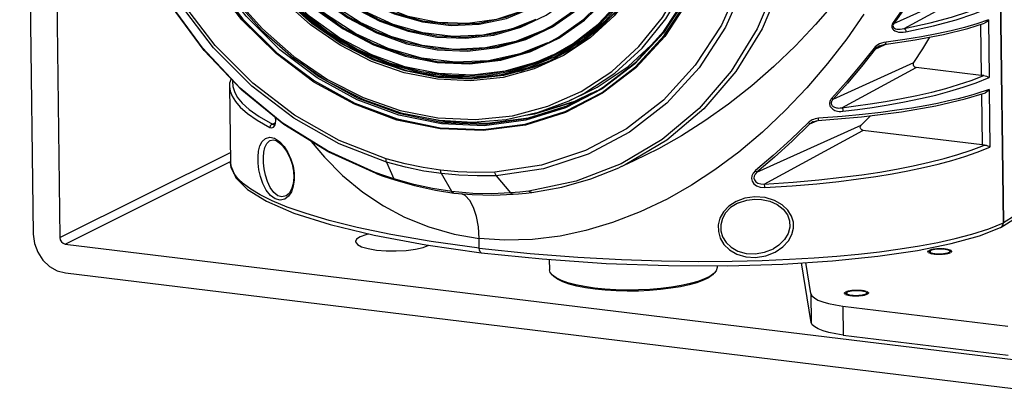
# Model space of a CAD drawing. Header units: millimetres. Extents: x 26456 to 27930, y -18123 to -17119.
# Tile 1 of 96: x 26509 to 26674, y -18102 to -18039. Entities that reach past the tile are written whole.
import ezdxf

# ---------------------------------------------------------------- set-up
doc = ezdxf.new("R2010")
doc.units = ezdxf.units.MM
doc.linetypes.add('HIDDEN', pattern=[0.2, 0.1, -0.1])
for name, color, linetype in [('LJ-Y31201-03SOLIDLINE', 7, 'Continuous'), ('LJ-Y31201-04SOLIDLINE', 7, 'Continuous'), ('LJ-Y31201-10SOLIDLINE', 7, 'Continuous'), ('LJ-Y31201-18SOLIDLINE', 7, 'Continuous'), ('LJ-Y31201-27SOLIDLINE', 7, 'Continuous'), ('LJ-Y31202-13HIDDEN_LINE', 7, 'Continuous'), ('LJ-Y31202-13SOLIDLINE', 7, 'Continuous'), ('Y31201-Y31202-PP-20_2SOLIDLINE', 7, 'Continuous')]:
    doc.layers.add(name, color=color, linetype=linetype)

msp = doc.modelspace()

# ---------------------------------------------------------------- linework, layer by layer
at = {"layer": 'LJ-Y31201-03SOLIDLINE', "color": 7}
for p, q in [((26673.77, -18072.85), (26671.87, -17920.08)), ((26655.5, -18039.6), (26664.79, -18035.34)), ((26657.22, -18040.41), (26665.2, -18036.08)), ((26671.27, -18038.99), (26671.39, -18048.62)), ((26667.85, -18040.41), (26670.63, -18039.53)), ((26669.97, -18039.74), (26670.08, -18048.26)), ((26654.17, -18042.7), (26653.78, -18042.78)), ((26652.34, -18043.86), (26654.05, -18043.08)), ((26653.42, -18042.88), (26653.09, -18043.01)), ((26653.1, -18043.34), (26653.1, -18043.34)), ((26653.78, -18042.78), (26653.42, -18042.88)), ((26612.25, -18046.3), (26606.75, -18050.51)), ((26612.41, -18046.98), (26606.84, -18051.25)), ((26645.34, -18052.25), (26658.81, -18046.12)), ((26646.79, -18053.65), (26659.18, -18046.93)), ((26670.08, -18048.26), (26659.18, -18046.93)), ((26544.54, -18049.97), (26544.54, -18049.99)), ((26544.54, -18049.97), (26544.7, -18062.84)), ((26601.07, -18053.27), (26605.87, -18050.89)), ((26602.04, -18052.67), (26605.91, -18050.77)), ((26605.6, -18051.05), (26606.95, -18050.23)), ((26671.41, -18050.59), (26670.7, -18050.84)), ((26671.41, -18050.59), (26671.53, -18060.22)), ((26595.69, -18054.58), (26602.22, -18052.57)), ((26600.6, -18054.29), (26606.78, -18051.09)), ((26602.22, -18052.57), (26605.05, -18051.17)), ((26605.61, -18051.05), (26605.6, -18051.05)), ((26667.37, -18052.19), (26670.77, -18051.14)), ((26670.12, -18051.34), (26670.22, -18059.86)), ((26595.51, -18054.69), (26602.04, -18052.67)), ((26593.98, -18054.88), (26595.51, -18054.69)), ((26594.87, -18054.69), (26595.69, -18054.58)), ((26641.44, -18056.36), (26642.63, -18055.82)), ((26642.61, -18055.46), (26642.33, -18055.52)), ((26642.92, -18055.42), (26642.61, -18055.46)), ((26642.81, -18055.8), (26642.81, -18055.8)), ((26650, -18056.57), (26651.58, -18054.98)), ((26551.7, -18056.39), (26552.15, -18056.15)), ((26551.99, -18056.44), (26551.99, -18056.44)), ((26579.73, -18057), (26586.91, -18057.29)), ((26587.08, -18056.65), (26579.96, -18056.37)), ((26593.94, -18056.56), (26586.9, -18057.47)), ((26632.61, -18064.41), (26650, -18056.57)), ((26633.81, -18066.39), (26650.32, -18057.43)), ((26641.44, -18056.36), (26641.21, -18056.14)), ((26641.99, -18056), (26641.99, -18056)), ((26670.22, -18059.86), (26650.32, -18057.43)), ((26551.34, -18059.11), (26551.35, -18059.1)), ((26616.81, -18058.95), (26609.92, -18063.04)), ((26544.7, -18062.81), (26544.74, -18063.34)), ((26544.7, -18062.84), (26544.7, -18062.81)), ((26544.82, -18063.63), (26544.7, -18062.84)), ((26570.73, -18062.77), (26571.97, -18065.5)), ((26609.92, -18063.04), (26602.45, -18065.93)), ((26612.08, -18062.54), (26609.56, -18063.69)), ((26570.46, -18065.01), (26568.86, -18064.45)), ((26571.97, -18065.5), (26570.46, -18065.01)), ((26571.28, -18065.42), (26572.16, -18065.7)), ((26575.3, -18066.46), (26571.97, -18065.5)), ((26581.66, -18067.65), (26579.91, -18064.66)), ((26589.09, -18065), (26591.47, -18067.88)), ((26578.93, -18067.43), (26581.97, -18067.9)), ((26602.45, -18065.93), (26594.54, -18067.58)), ((26553.99, -18068.37), (26553.99, -18068.37)), ((26585.16, -18067.95), (26581.66, -18067.65)), ((26581.97, -18067.9), (26581.97, -18067.9)), ((26588.6, -18068.25), (26591.91, -18068.11)), ((26593.03, -18067.75), (26591.47, -18067.88)), ((26591.91, -18068.11), (26591.91, -18068.11)), ((26594.54, -18067.58), (26593.03, -18067.75)), ((26594.06, -18067.91), (26595.01, -18067.8)), ((26632.28, -18068.53), (26630.61, -18068.76)), ((26629.54, -18069.52), (26629.53, -18069.52)), ((26669.77, -18075.02), (26673.31, -18073.65)), ((26671.32, -18073.85), (26673.77, -18072.85)), ((26673.31, -18073.65), (26673.42, -18073.59)), ((26673.73, -18073.15), (26673.77, -18072.85)), ((26586.24, -18077.1), (26586.22, -18075.47)), ((26635.36, -18077.19), (26635.36, -18077.19))]:
    msp.add_line(p, q, dxfattribs=at)
for points in [[(26593.56, -17942.52), (26601.58, -17946.12), (26609.2, -17950.88), (26616.26, -17956.7), (26622.62, -17963.46), (26628.14, -17971.03), (26632.73, -17979.25), (26636.28, -17987.97), (26638.73, -17997), (26640.02, -18006.16), (26640.14, -18015.27), (26639.07, -18024.14), (26636.84, -18032.6), (26633.49, -18040.48), (26629.1, -18047.61), (26623.74, -18053.86), (26617.54, -18059.09)], [(26569.04, -18064.64), (26561.12, -18061.1), (26553.6, -18056.44), (26546.62, -18050.74), (26540.32, -18044.12), (26534.83, -18036.71), (26530.24, -18028.65), (26526.65, -18020.1), (26524.13, -18011.24), (26522.73, -18002.22), (26522.48, -17993.23), (26523.37, -17984.45), (26525.39, -17976.04), (26528.51, -17968.16), (26532.65, -17960.99), (26537.74, -17954.64), (26543.67, -17949.24), (26550.34, -17944.91)], [(26570.73, -18062.77), (26562.82, -18059.68), (26555.27, -18055.41), (26548.24, -18050.03), (26541.88, -18043.66), (26536.33, -18036.44), (26531.72, -18028.53), (26528.14, -18020.1), (26525.67, -18011.34), (26524.37, -18002.43), (26524.26, -17993.57), (26525.35, -17984.96), (26527.6, -17976.77), (26530.98, -17969.19), (26535.41, -17962.38), (26540.79, -17956.5), (26547.01, -17951.66), (26553.93, -17947.98), (26561.4, -17945.53), (26569.26, -17944.37)], [(26570.69, -18062.18), (26562.87, -18059.13), (26555.41, -18054.9), (26548.45, -18049.58), (26542.16, -18043.28), (26536.68, -18036.14), (26532.12, -18028.32), (26528.58, -18019.99), (26526.14, -18011.33), (26524.86, -18002.52), (26524.75, -17993.77), (26525.82, -17985.25), (26528.05, -17977.16), (26531.39, -17969.66), (26535.77, -17962.93), (26541.09, -17957.11), (26547.24, -17952.32), (26554.08, -17948.68), (26561.47, -17946.26), (26569.23, -17945.12)], [(26568.86, -18064.45), (26560.89, -18060.87), (26553.33, -18056.15), (26546.32, -18050.37), (26540, -18043.65), (26534.51, -18036.13), (26529.96, -18027.96), (26526.43, -18019.3), (26524, -18010.34), (26522.71, -18001.24), (26522.6, -17992.19), (26523.66, -17983.37), (26525.88, -17974.97), (26529.2, -17967.15), (26533.57, -17960.07), (26538.88, -17953.86), (26545.05, -17948.67)], [(26621.85, -17963.97), (26627.34, -17971.49), (26631.9, -17979.66), (26635.43, -17988.32), (26637.86, -17997.28), (26639.14, -18006.38), (26639.26, -18015.43), (26638.19, -18024.25), (26635.98, -18032.65), (26632.66, -18040.47), (26628.29, -18047.55), (26622.97, -18053.76), (26616.81, -18058.95)], [(26586.9, -18057.47), (26579.69, -18057.19), (26572.47, -18055.72), (26565.39, -18053.08), (26558.63, -18049.36), (26552.32, -18044.61), (26546.62, -18038.96), (26541.66, -18032.53), (26537.54, -18025.47), (26534.37, -18017.94), (26532.22, -18010.11), (26531.13, -18002.19)], [(26531.32, -18002.18), (26532.41, -18010.1), (26534.56, -18017.9), (26537.72, -18025.4), (26541.82, -18032.43), (26546.76, -18038.84), (26552.44, -18044.47), (26558.72, -18049.19), (26565.47, -18052.91), (26572.52, -18055.53), (26579.73, -18057)], [(26579.96, -18056.37), (26572.83, -18054.91), (26565.85, -18052.32), (26559.17, -18048.64), (26552.95, -18043.96), (26547.33, -18038.39), (26542.43, -18032.05), (26538.37, -18025.09), (26535.24, -18017.66), (26533.11, -18009.94), (26532.03, -18002.1)], [(26633.23, -18006.98), (26633.34, -18015.74), (26632.26, -18024.25), (26630.03, -18032.34), (26626.69, -18039.84), (26622.31, -18046.57), (26616.99, -18052.39), (26610.84, -18057.18), (26604, -18060.82), (26596.61, -18063.24), (26588.85, -18064.39)], [(26633.98, -18006.94), (26634.09, -18015.8), (26633, -18024.41), (26630.75, -18032.6), (26627.37, -18040.18), (26622.94, -18046.99), (26617.55, -18052.88), (26611.34, -18057.71), (26604.42, -18061.39), (26596.95, -18063.84), (26589.09, -18065)], [(26606.78, -18051.09), (26612.34, -18046.83), (26617.14, -18041.61), (26621.07, -18035.56), (26624.05, -18028.8), (26626.02, -18021.5), (26626.91, -18013.82)], [(26626.68, -18013.63), (26625.79, -18021.23), (26623.85, -18028.46), (26620.9, -18035.14), (26617, -18041.13), (26612.25, -18046.3)], [(26627.03, -18013.87), (26626.14, -18021.55), (26624.17, -18028.88), (26621.18, -18035.66), (26617.23, -18041.74), (26612.41, -18046.98)], [(26606.95, -18050.23), (26612.39, -18046.03), (26617.09, -18040.89), (26620.94, -18034.93), (26623.86, -18028.29), (26625.78, -18021.12)], [(26661.18, -18030.8), (26659.33, -18033.67), (26657.38, -18036.57), (26655.35, -18039.45)], [(26661.29, -18030.92), (26659.45, -18033.8), (26657.52, -18036.71), (26655.5, -18039.6)], [(26645.55, -18036.16), (26642.42, -18039.76), (26639.03, -18043.33), (26635.46, -18046.77), (26631.74, -18050.02), (26627.88, -18053.06), (26623.94, -18055.86), (26620.03, -18058.35), (26616.16, -18060.53), (26612.08, -18062.54)], [(26657.22, -18040.41), (26661.56, -18039.46), (26665.12, -18038.51), (26668.01, -18037.57), (26670.34, -18036.68)], [(26657.5, -18040.99), (26662.12, -18039.98), (26665.86, -18038.96), (26668.86, -18037.97), (26671.24, -18037.02)], [(26650.45, -18038.01), (26647.6, -18042.13), (26644.41, -18046.29), (26640.97, -18050.32), (26637.35, -18054.14), (26633.55, -18057.73), (26629.6, -18061.05), (26625.61, -18064.01), (26621.67, -18066.59), (26617.6, -18068.9), (26613.14, -18071.03), (26608.5, -18072.84), (26604.06, -18074.17), (26599.76, -18075.09), (26595.12, -18075.66), (26590.48, -18075.78), (26586.22, -18075.47)], [(26671.27, -18038.99), (26669.31, -18039.65), (26667.28, -18040.23), (26665.06, -18040.79), (26662.63, -18041.32), (26660.08, -18041.8), (26657.32, -18042.26), (26654.17, -18042.7)], [(26655.35, -18039.45), (26655.21, -18039.7), (26655.14, -18039.96), (26655.15, -18040.22), (26655.25, -18040.46), (26655.43, -18040.67), (26655.66, -18040.83), (26655.95, -18040.95), (26656.28, -18041.03), (26656.65, -18041.06), (26657.06, -18041.05), (26657.5, -18040.99)], [(26655.5, -18039.6), (26655.47, -18039.56), (26655.42, -18039.51), (26655.35, -18039.45)], [(26671.27, -18038.99), (26671.08, -18039.23), (26670.86, -18039.42), (26670.63, -18039.53)], [(26653.88, -18043.11), (26659.03, -18042.34), (26663.77, -18041.43), (26667.85, -18040.41)], [(26655.5, -18039.6), (26655.39, -18039.77), (26655.33, -18039.95), (26655.34, -18040.11), (26655.42, -18040.26), (26655.56, -18040.38), (26655.75, -18040.46), (26655.98, -18040.52), (26656.24, -18040.54), (26656.54, -18040.53), (26656.86, -18040.49), (26657.22, -18040.41)], [(26657.22, -18040.41), (26657.36, -18040.52), (26657.46, -18040.74), (26657.5, -18040.99)], [(26654, -18043.09), (26654.05, -18043.07), (26654.14, -18042.93), (26654.17, -18042.7)], [(26658.81, -18046.12), (26660.31, -18043.81), (26661.46, -18041.87)], [(26652.17, -18043.7), (26649.87, -18046.58), (26647.52, -18049.36), (26645.13, -18052.04)], [(26652.34, -18043.86), (26650.05, -18046.76), (26647.72, -18049.55), (26645.34, -18052.25)], [(26653.09, -18043.01), (26652.81, -18043.16), (26652.56, -18043.32), (26652.35, -18043.5), (26652.17, -18043.7)], [(26652.34, -18043.86), (26652.31, -18043.82), (26652.25, -18043.76), (26652.17, -18043.7)], [(26653.1, -18043.34), (26652.85, -18043.47), (26652.65, -18043.59), (26652.48, -18043.73), (26652.34, -18043.86)], [(26653.1, -18043.34), (26653.47, -18043.2), (26653.88, -18043.11)], [(26580.12, -18056.15), (26573.01, -18054.7), (26566.04, -18052.11), (26559.38, -18048.44), (26556.42, -18046.21)], [(26659.18, -18046.93), (26658.99, -18046.86), (26658.84, -18046.71), (26658.75, -18046.52), (26658.74, -18046.31), (26658.81, -18046.12)], [(26544.79, -18048.81), (26544.56, -18049.56), (26544.54, -18049.99)], [(26545.06, -18049.1), (26545.04, -18049.26), (26545.1, -18050.12), (26545.35, -18050.97), (26545.84, -18051.88), (26546.64, -18052.87), (26547.82, -18053.96), (26549.47, -18055.13), (26551.7, -18056.39)], [(26646.79, -18053.65), (26649.13, -18053.35), (26651.53, -18053.01), (26654.1, -18052.6), (26656.73, -18052.13), (26659.33, -18051.6), (26661.82, -18051.03), (26664.14, -18050.43), (26666.29, -18049.8), (26668.38, -18049.1), (26670.48, -18048.28)], [(26646.97, -18054.25), (26649.39, -18053.94), (26651.87, -18053.59), (26654.53, -18053.16), (26657.24, -18052.67), (26659.92, -18052.12), (26662.48, -18051.53), (26664.85, -18050.9), (26667.04, -18050.24), (26669.2, -18049.5), (26671.39, -18048.62)], [(26670.48, -18048.28), (26670.28, -18048.27), (26670.08, -18048.26)], [(26670.48, -18048.28), (26670.73, -18048.31), (26670.97, -18048.38), (26671.2, -18048.49), (26671.39, -18048.62)], [(26544.54, -18049.99), (26544.55, -18050.1), (26544.67, -18050.9), (26544.98, -18051.73), (26545.51, -18052.61), (26546.34, -18053.57), (26547.52, -18054.62), (26549.14, -18055.74), (26551.27, -18056.94)], [(26606.75, -18050.51), (26600.62, -18053.69), (26594.02, -18055.75), (26587.08, -18056.65)], [(26670.7, -18050.84), (26669.86, -18051.12), (26668.84, -18051.44), (26667.64, -18051.78), (26666.22, -18052.15), (26664.6, -18052.53), (26662.77, -18052.92), (26660.72, -18053.32), (26658.46, -18053.7), (26656, -18054.08), (26653.29, -18054.44), (26650.26, -18054.78), (26646.82, -18055.12), (26642.92, -18055.42)], [(26671.41, -18050.59), (26671.23, -18050.83), (26671, -18051.02), (26670.77, -18051.14)], [(26605.6, -18051.05), (26600.72, -18053.47), (26594.13, -18055.53), (26587.21, -18056.43), (26580.12, -18056.15)], [(26606.84, -18051.25), (26600.63, -18054.47), (26593.94, -18056.56)], [(26642.81, -18055.8), (26650.06, -18055.17), (26656.73, -18054.33), (26662.49, -18053.33), (26667.37, -18052.19)], [(26645.13, -18052.04), (26645.02, -18052.18), (26644.93, -18052.31), (26644.86, -18052.45), (26644.8, -18052.59), (26644.76, -18052.74), (26644.74, -18052.89), (26644.75, -18053.04), (26644.77, -18053.18), (26644.81, -18053.32), (26644.87, -18053.45), (26644.95, -18053.58), (26645.04, -18053.69), (26645.16, -18053.8), (26645.29, -18053.91), (26645.45, -18054.01), (26645.63, -18054.09), (26645.84, -18054.17), (26646.08, -18054.22), (26646.35, -18054.26), (26646.64, -18054.27), (26646.97, -18054.25)], [(26645.34, -18052.25), (26645.25, -18052.34), (26645.18, -18052.44), (26645.12, -18052.54), (26645.08, -18052.64), (26645.05, -18052.74), (26645.03, -18052.85), (26645.03, -18052.95), (26645.05, -18053.05), (26645.08, -18053.14), (26645.13, -18053.23), (26645.19, -18053.31), (26645.27, -18053.38), (26645.36, -18053.45), (26645.46, -18053.52), (26645.59, -18053.58), (26645.73, -18053.62), (26645.9, -18053.66), (26646.09, -18053.69), (26646.3, -18053.7), (26646.53, -18053.69), (26646.79, -18053.65)], [(26645.34, -18052.25), (26645.3, -18052.2), (26645.23, -18052.13), (26645.13, -18052.04)], [(26576.64, -18055.16), (26580.47, -18055.94), (26587.57, -18056.22), (26594.49, -18055.32), (26601.07, -18053.27)], [(26646.79, -18053.65), (26646.88, -18053.78), (26646.94, -18054), (26646.97, -18054.25)], [(26552.16, -18055.26), (26552.2, -18055.48), (26552.2, -18055.86), (26552.14, -18056.17), (26552.05, -18056.37), (26551.99, -18056.44)], [(26552.22, -18056.24), (26552.27, -18055.8), (26552.24, -18055.33), (26552.23, -18055.32)], [(26586.91, -18057.29), (26593.92, -18056.38), (26600.6, -18054.29)], [(26641.86, -18055.69), (26641.66, -18055.8), (26641.49, -18055.91), (26641.34, -18056.02), (26641.21, -18056.14)], [(26642.33, -18055.52), (26642.08, -18055.6), (26641.86, -18055.69)], [(26641.99, -18056), (26642.55, -18055.83), (26642.81, -18055.8)], [(26642.81, -18055.8), (26642.85, -18055.78), (26642.9, -18055.65), (26642.92, -18055.42)], [(26551.27, -18056.94), (26551.6, -18057.01), (26551.89, -18056.88), (26552.09, -18056.61), (26552.22, -18056.24)], [(26551.7, -18056.39), (26551.48, -18056.49), (26551.33, -18056.69), (26551.27, -18056.94)], [(26551.7, -18056.39), (26551.89, -18056.47), (26551.99, -18056.44)], [(26641.21, -18056.14), (26638.28, -18058.97), (26635.32, -18061.65), (26632.35, -18064.15)], [(26641.44, -18056.36), (26638.52, -18059.21), (26635.57, -18061.89), (26632.61, -18064.41)], [(26641.99, -18056), (26641.95, -18056.02), (26641.79, -18056.1), (26641.66, -18056.19), (26641.54, -18056.28), (26641.44, -18056.36)], [(26650.32, -18057.43), (26650.12, -18057.36), (26649.96, -18057.19), (26649.88, -18056.97), (26649.89, -18056.75), (26650, -18056.57)], [(26552.18, -18068.89), (26551.39, -18068.32), (26550.67, -18067.43), (26550.1, -18066.32), (26549.69, -18065.15), (26549.44, -18064), (26549.31, -18062.9), (26549.3, -18061.87), (26549.4, -18060.91), (26549.62, -18060.03), (26550, -18059.29), (26550.56, -18058.78), (26551.26, -18058.59), (26552.06, -18058.76)], [(26552.61, -18068.34), (26551.94, -18067.81), (26551.34, -18066.98), (26550.86, -18065.97), (26550.52, -18064.9), (26550.31, -18063.84), (26550.2, -18062.85), (26550.19, -18061.92), (26550.27, -18061.06), (26550.46, -18060.27), (26550.78, -18059.61), (26551.24, -18059.16), (26551.34, -18059.11)], [(26551.35, -18059.1), (26551.8, -18059.03), (26552.3, -18059.15)], [(26552.06, -18058.76), (26552.88, -18059.29), (26553.65, -18060.11), (26554.29, -18061.11), (26554.8, -18062.23), (26555.14, -18063.4), (26555.32, -18064.57), (26555.33, -18065.71), (26555.18, -18066.76), (26554.86, -18067.68), (26554.38, -18068.42)], [(26552.3, -18059.15), (26552.79, -18059.44), (26553.45, -18060.07), (26554.07, -18060.92), (26554.6, -18061.95), (26554.98, -18063.08), (26555.21, -18064.22), (26555.26, -18065.33), (26555.16, -18066.36), (26554.89, -18067.26), (26554.48, -18067.95), (26553.99, -18068.37)], [(26617.54, -18059.09), (26610.6, -18063.2), (26609.56, -18063.69)], [(26558.19, -18059.28), (26560.38, -18061.93), (26563.42, -18064.98), (26566.8, -18067.76), (26570.24, -18070.05), (26573.77, -18071.92)], [(26633.81, -18066.39), (26638.66, -18066.07), (26642.96, -18065.69), (26646.77, -18065.27), (26650.11, -18064.84), (26653.11, -18064.39), (26655.94, -18063.91), (26658.71, -18063.37), (26661.39, -18062.77), (26663.89, -18062.14), (26666.18, -18061.48), (26668.37, -18060.75), (26670.63, -18059.88)], [(26633.88, -18067), (26638.49, -18066.69), (26642.62, -18066.34), (26646.3, -18065.95), (26649.55, -18065.54), (26652.46, -18065.12), (26655.18, -18064.68), (26657.83, -18064.19), (26660.42, -18063.65), (26662.89, -18063.06), (26665.18, -18062.45), (26667.31, -18061.8), (26669.4, -18061.08), (26671.53, -18060.22)], [(26670.63, -18059.88), (26670.42, -18059.88), (26670.22, -18059.86)], [(26670.63, -18059.88), (26670.87, -18059.91), (26671.12, -18059.99), (26671.34, -18060.09), (26671.53, -18060.22)], [(26570.73, -18062.77), (26570.69, -18062.61), (26570.67, -18062.41), (26570.69, -18062.18)], [(26579.78, -18064.06), (26576.9, -18063.63), (26573.87, -18063.01), (26570.69, -18062.18)], [(26544.74, -18063.34), (26545.59, -18065.37), (26547.53, -18067.32), (26550.7, -18069.28), (26555.28, -18071.25), (26561.32, -18073.16), (26568.71, -18074.96), (26577.33, -18076.56), (26586.58, -18077.86)], [(26586.24, -18077.1), (26578.21, -18075.99), (26571.45, -18074.82), (26565.85, -18073.65), (26561.2, -18072.48), (26557.35, -18071.34), (26554.19, -18070.23), (26551.67, -18069.18), (26549.67, -18068.2), (26548.1, -18067.27), (26546.87, -18066.36), (26545.92, -18065.47), (26545.23, -18064.56), (26544.82, -18063.63)], [(26579.91, -18064.66), (26577, -18064.22), (26573.94, -18063.6), (26570.73, -18062.77)], [(26579.91, -18064.66), (26579.84, -18064.49), (26579.8, -18064.29), (26579.78, -18064.06)], [(26588.85, -18064.39), (26585.68, -18064.45), (26582.66, -18064.33), (26579.78, -18064.06)], [(26595.01, -18067.8), (26600.02, -18066.92), (26604.88, -18065.55), (26609.56, -18063.69)], [(26569.04, -18064.64), (26568.96, -18064.6), (26568.86, -18064.45)], [(26569.04, -18064.64), (26570.02, -18065), (26571.28, -18065.42)], [(26571.97, -18065.5), (26572.06, -18065.65), (26572.16, -18065.7)], [(26572.16, -18065.7), (26575.43, -18066.65), (26578.93, -18067.43)], [(26589.09, -18065), (26585.88, -18065.05), (26582.83, -18064.93), (26579.91, -18064.66)], [(26589.09, -18065), (26588.99, -18064.84), (26588.9, -18064.63), (26588.85, -18064.39)], [(26632.35, -18064.15), (26631.97, -18064.57), (26631.77, -18065.02), (26631.72, -18065.48), (26631.84, -18065.94), (26632.12, -18066.36), (26632.56, -18066.71), (26633.16, -18066.94), (26633.88, -18067)], [(26632.61, -18064.41), (26632.31, -18064.72), (26632.15, -18065.06), (26632.11, -18065.39), (26632.2, -18065.71), (26632.42, -18066), (26632.77, -18066.24), (26633.24, -18066.38), (26633.81, -18066.39)], [(26632.61, -18064.41), (26632.56, -18064.37), (26632.47, -18064.28), (26632.35, -18064.15)], [(26581.66, -18067.65), (26578.43, -18067.15), (26575.3, -18066.46)], [(26633.81, -18066.39), (26633.84, -18066.52), (26633.87, -18066.74), (26633.88, -18067)], [(26554.38, -18068.42), (26553.75, -18068.91), (26553, -18069.09), (26552.18, -18068.89)], [(26553.99, -18068.37), (26553.3, -18068.54), (26552.61, -18068.34)], [(26581.97, -18067.9), (26581.92, -18067.89), (26581.78, -18067.8), (26581.66, -18067.65)], [(26581.97, -18067.9), (26585.06, -18068.17), (26588.6, -18068.25)], [(26586.22, -18075.47), (26586.1, -18073.55), (26585.79, -18071.8), (26585.3, -18070.31), (26584.65, -18069.13), (26583.88, -18068.31), (26583.26, -18068.01)], [(26591.47, -18067.88), (26588.34, -18068.01), (26585.16, -18067.95)], [(26591.91, -18068.11), (26591.82, -18068.1), (26591.64, -18068.03), (26591.47, -18067.88)], [(26591.91, -18068.11), (26592.8, -18068.04), (26594.06, -18067.91)], [(26595.01, -18067.8), (26594.93, -18067.8), (26594.73, -18067.74), (26594.54, -18067.58)], [(26630.61, -18068.76), (26629.13, -18069.3), (26627.94, -18070.08), (26627.03, -18071.03), (26626.44, -18072.09), (26626.15, -18073.2), (26626.17, -18074.34), (26626.49, -18075.44), (26627.11, -18076.48), (26628.04, -18077.39), (26629.25, -18078.11), (26630.74, -18078.56), (26632.4, -18078.66)], [(26629.54, -18069.52), (26630.9, -18069.07), (26632.24, -18068.91)], [(26632.24, -18068.91), (26633.39, -18068.96), (26634.79, -18069.28), (26636.01, -18069.84), (26637, -18070.61), (26637.7, -18071.53), (26638.07, -18072.54), (26638.12, -18073.59), (26637.82, -18074.66), (26637.21, -18075.68), (26636.29, -18076.59), (26635.36, -18077.19)], [(26635.64, -18077.78), (26636.93, -18076.9), (26637.86, -18075.89), (26638.44, -18074.84), (26638.71, -18073.79), (26638.7, -18072.76), (26638.41, -18071.75), (26637.8, -18070.78), (26636.85, -18069.87), (26635.55, -18069.13), (26633.97, -18068.66), (26632.28, -18068.53)], [(26629.53, -18069.52), (26629.33, -18069.62), (26628.22, -18070.34), (26627.39, -18071.2), (26626.85, -18072.17), (26626.58, -18073.18), (26626.6, -18074.21), (26626.89, -18075.21), (26627.46, -18076.14), (26628.31, -18076.96), (26629.44, -18077.59), (26630.81, -18077.98), (26632.34, -18078.05)], [(26573.77, -18071.92), (26577.81, -18073.55), (26582.07, -18074.75), (26586.22, -18075.47)], [(26586.24, -18077.1), (26594.73, -18078), (26602.68, -18078.63), (26609.97, -18079.02), (26616.67, -18079.24), (26622.83, -18079.31), (26628.45, -18079.28), (26633.51, -18079.15), (26638.05, -18078.96), (26642.16, -18078.72), (26645.96, -18078.43), (26649.58, -18078.09), (26653.09, -18077.7), (26656.51, -18077.23), (26659.76, -18076.71), (26662.82, -18076.14), (26665.7, -18075.5), (26668.52, -18074.75), (26671.32, -18073.85)], [(26673.42, -18073.59), (26673.61, -18073.4), (26673.73, -18073.15)], [(26586.58, -18077.86), (26596.76, -18078.91), (26607.43, -18079.64), (26617.87, -18080), (26627.77, -18080.03), (26636.92, -18079.76), (26645.26, -18079.23), (26652.78, -18078.46), (26659.4, -18077.49), (26665.07, -18076.33), (26669.77, -18075.02)], [(26586.58, -18077.86), (26586.53, -18077.85), (26586.38, -18077.71), (26586.28, -18077.45), (26586.24, -18077.1)], [(26632.34, -18078.05), (26633.88, -18077.79), (26635.36, -18077.19)], [(26632.4, -18078.66), (26634.08, -18078.4), (26635.64, -18077.78)]]:
    msp.add_lwpolyline(points, dxfattribs=at)
at = {"layer": 'LJ-Y31201-04SOLIDLINE', "color": 7}
for p, q in [((26671.87, -17920.08), (26673.77, -18072.85)), ((26673.31, -18073.64), (26673.35, -18073.63)), ((26673.35, -18073.63), (26673.42, -18073.59)), ((26673.35, -18073.63), (26673.39, -18073.6)), ((26673.42, -18073.59), (26673.61, -18073.4)), ((26673.61, -18073.4), (26673.64, -18073.33)), ((26673.64, -18073.33), (26673.73, -18073.15)), ((26673.73, -18073.15), (26673.77, -18072.85))]:
    msp.add_line(p, q, dxfattribs=at)
for points in [[(26673.42, -18073.58), (26675.77, -18072.1), (26677.58, -18070.36), (26678.59, -18068.51), (26678.81, -18067.03)], [(26678.8, -18067.3), (26678.6, -18068.32), (26678.08, -18069.36), (26677.17, -18070.46), (26675.73, -18071.66), (26673.77, -18072.85)]]:
    msp.add_lwpolyline(points, dxfattribs=at)
at = {"layer": 'LJ-Y31201-10SOLIDLINE', "color": 7}
for p, q in [((26597.93, -18078.99), (26597.95, -18080.7)), ((26625.95, -18080.03), (26625.95, -18080.35)), ((26599.09, -18082.08), (26598.46, -18081.63)), ((26598.7, -18081.86), (26598.46, -18081.63)), ((26624.54, -18082.03), (26623.67, -18082.47)), ((26624.77, -18081.81), (26623.88, -18082.25)), ((26625.41, -18081.35), (26624.77, -18081.81)), ((26625.23, -18081.53), (26625.47, -18081.3)), ((26625.47, -18081.3), (26625.41, -18081.35)), ((26601.25, -18083.09), (26600.18, -18082.71))]:
    msp.add_line(p, q, dxfattribs=at)
for points in [[(26625.95, -18080.35), (26625.81, -18080.87), (26625.47, -18081.3)], [(26598.46, -18081.63), (26598.07, -18081.16), (26597.95, -18080.7)], [(26600.18, -18082.71), (26599.32, -18082.3), (26598.7, -18081.86)], [(26601.05, -18082.89), (26599.96, -18082.51), (26599.09, -18082.08)], [(26625.23, -18081.53), (26625.18, -18081.57), (26624.54, -18082.03)], [(26605.46, -18083.76), (26603.83, -18083.53), (26602.35, -18083.24), (26601.05, -18082.89)], [(26605.58, -18083.95), (26603.98, -18083.72), (26602.53, -18083.43), (26601.25, -18083.09)], [(26623.88, -18082.25), (26622.77, -18082.66), (26621.46, -18083.03), (26619.97, -18083.36), (26618.34, -18083.63), (26616.58, -18083.84), (26614.74, -18083.99), (26612.85, -18084.08), (26610.94, -18084.1), (26609.04, -18084.05), (26607.21, -18083.94), (26605.46, -18083.76)], [(26623.67, -18082.47), (26622.58, -18082.87), (26621.3, -18083.23), (26619.83, -18083.55), (26618.23, -18083.81), (26616.5, -18084.02), (26614.69, -18084.17), (26612.83, -18084.26), (26610.96, -18084.28), (26609.1, -18084.23), (26607.29, -18084.12), (26605.58, -18083.95)]]:
    msp.add_lwpolyline(points, dxfattribs=at)
at = {"layer": 'LJ-Y31201-18SOLIDLINE', "color": 7}
for p, q in [((26593.3, -18047.49), (26598.05, -18045.8)), ((26597.82, -18045.92), (26595.44, -18046.88)), ((26596.45, -18046.47), (26597.94, -18045.85)), ((26588.05, -18048.46), (26593.3, -18047.49)), ((26605.93, -18050.23), (26611.11, -18046.78)), ((26584.88, -18048.86), (26579.38, -18048.61)), ((26586.1, -18048.52), (26588.05, -18048.46)), ((26603.25, -18051.58), (26605.93, -18050.23)), ((26603.25, -18051.58), (26601.27, -18052.49)), ((26573.15, -18054.48), (26579.52, -18055.73))]:
    msp.add_line(p, q, dxfattribs=at)
for points in [[(26601.27, -18052.49), (26603.72, -18051.26), (26608.88, -18047.88), (26613.47, -18043.71), (26617.42, -18038.8), (26620.66, -18033.27), (26623.11, -18027.2), (26624.75, -18020.72), (26625.53, -18013.94), (26625.44, -18006.99), (26624.49, -18000), (26622.69, -17993.1), (26620.07, -17986.42), (26616.69, -17980.08), (26612.6, -17974.2), (26607.89, -17968.89), (26602.64, -17964.25), (26596.95, -17960.36), (26590.92, -17957.31), (26584.67, -17955.13), (26578.31, -17953.88)], [(26579.34, -18055.35), (26585.62, -18055.64), (26591.78, -18055), (26597.7, -18053.41), (26603.26, -18050.93), (26608.36, -18047.59), (26612.91, -18043.45), (26616.83, -18038.6), (26620.03, -18033.12), (26622.46, -18027.11), (26624.08, -18020.69), (26624.86, -18013.97), (26624.77, -18007.09), (26623.83, -18000.16), (26622.04, -17993.33), (26619.45, -17986.71), (26616.1, -17980.43), (26612.05, -17974.6), (26607.39, -17969.34), (26602.18, -17964.74), (26596.54, -17960.9), (26590.57, -17957.87), (26584.38, -17955.72), (26578.09, -17954.48)], [(26532.32, -17995.55), (26532.38, -18002.51), (26533.32, -18009.51), (26535.11, -18016.43), (26537.72, -18023.12), (26541.09, -18029.48), (26545.18, -18035.37), (26549.89, -18040.69), (26555.15, -18045.34), (26560.85, -18049.23), (26566.89, -18052.3), (26573.15, -18054.48)], [(26532.65, -18001.57), (26532.66, -18002.74), (26533.6, -18009.66), (26535.39, -18016.5), (26537.98, -18023.12), (26541.33, -18029.4), (26545.38, -18035.23), (26550.05, -18040.49), (26555.25, -18045.08), (26560.89, -18048.93), (26566.86, -18051.96), (26573.05, -18054.11), (26579.34, -18055.35)], [(26584.8, -18049.16), (26579.26, -18048.91), (26573.72, -18047.82), (26568.27, -18045.91), (26563.02, -18043.23), (26558.07, -18039.82), (26553.51, -18035.75), (26549.43, -18031.09), (26545.9, -18025.94), (26542.99, -18020.39), (26540.77, -18014.54), (26539.26, -18008.51), (26538.5, -18002.42)], [(26579.38, -18048.61), (26573.87, -18047.52), (26568.45, -18045.63), (26563.23, -18042.96), (26558.3, -18039.57), (26553.77, -18035.52), (26549.71, -18030.89), (26546.2, -18025.77), (26543.31, -18020.25), (26541.1, -18014.43), (26539.6, -18008.44), (26538.84, -18002.38)], [(26597.82, -18045.92), (26602.21, -18043.53), (26606.22, -18040.49), (26609.77, -18036.86), (26612.79, -18032.69), (26615.25, -18028.05), (26617.1, -18023.03), (26618.31, -18017.7), (26618.72, -18013.52)], [(26618.86, -18013.54), (26618.38, -18018.15), (26617.02, -18023.83), (26614.93, -18029.15), (26612.16, -18034.01), (26608.75, -18038.32), (26604.77, -18041.99), (26600.3, -18044.96)], [(26611.11, -18046.78), (26615.73, -18042.51), (26616.49, -18041.54)], [(26600.3, -18044.96), (26595.41, -18047.17), (26590.21, -18048.58), (26584.8, -18049.16)], [(26595.44, -18046.88), (26590.27, -18048.28), (26584.88, -18048.86)], [(26589.01, -18048.24), (26591.12, -18048), (26596.45, -18046.47)], [(26579.52, -18055.73), (26585.18, -18056.04), (26590.74, -18055.6), (26596.13, -18054.41), (26601.27, -18052.49)]]:
    msp.add_lwpolyline(points, dxfattribs=at)
at = {"layer": 'LJ-Y31201-27SOLIDLINE', "color": 7}
for p, q in [((26509.5, -17893.01), (26511.76, -18074.79)), ((26513.92, -17893.55), (26516.19, -18075.33)), ((26516.19, -18075.33), (26544.68, -18061.12)), ((26517.09, -18076.41), (26544.7, -18062.64)), ((26517.09, -18076.41), (26688.95, -18097.34)), ((26517.15, -18081.24), (26689.01, -18102.17))]:
    msp.add_line(p, q, dxfattribs=at)
for points in [[(26511.76, -18074.79), (26511.96, -18076.31), (26512.51, -18077.78), (26513.37, -18079.08), (26514.48, -18080.14), (26515.77, -18080.87), (26517.15, -18081.24)], [(26516.19, -18075.33), (26516.26, -18075.71), (26516.46, -18076.05), (26516.75, -18076.29), (26517.09, -18076.41)], [(26566.33, -18075.21), (26565.75, -18075.62), (26565.59, -18075.99)], [(26567.8, -18074.74), (26567.31, -18074.85), (26566.33, -18075.21)], [(26565.59, -18075.99), (26565.59, -18076.06), (26565.89, -18076.48), (26566.6, -18076.86), (26567.69, -18077.18), (26569.07, -18077.42), (26570.67, -18077.55), (26572.36, -18077.56), (26574.03, -18077.47), (26575.57, -18077.27), (26576.87, -18076.98), (26577.81, -18076.63)]]:
    msp.add_lwpolyline(points, dxfattribs=at)
at = {"layer": 'LJ-Y31202-13HIDDEN_LINE', "color": 1, "linetype": 'HIDDEN'}
for points in [[(26661.37, -18077.45), (26661.58, -18077.37), (26661.86, -18077.29), (26662.18, -18077.23), (26662.54, -18077.19), (26662.93, -18077.16), (26663.32, -18077.16), (26663.7, -18077.17), (26664.07, -18077.2), (26664.39, -18077.26), (26664.67, -18077.32), (26664.89, -18077.4), (26665.05, -18077.49), (26665.13, -18077.59), (26665.13, -18077.69), (26665.06, -18077.79), (26664.91, -18077.88)], [(26664.91, -18077.88), (26664.7, -18077.97), (26664.43, -18078.04), (26664.1, -18078.1), (26663.74, -18078.15), (26663.36, -18078.17), (26662.97, -18078.18), (26662.58, -18078.16), (26662.21, -18078.13), (26661.89, -18078.08), (26661.61, -18078.01), (26661.39, -18077.93), (26661.23, -18077.84), (26661.15, -18077.74), (26661.15, -18077.65), (26661.22, -18077.55), (26661.37, -18077.45)], [(26651, -18084.82), (26650.79, -18084.91), (26650.51, -18084.98), (26650.19, -18085.04), (26649.82, -18085.08), (26649.44, -18085.11), (26649.05, -18085.11), (26648.67, -18085.1), (26648.3, -18085.07), (26647.97, -18085.02), (26647.7, -18084.95), (26647.47, -18084.87), (26647.32, -18084.78), (26647.24, -18084.68), (26647.24, -18084.58), (26647.31, -18084.48), (26647.46, -18084.39)], [(26647.46, -18084.39), (26647.67, -18084.3), (26647.94, -18084.23), (26648.27, -18084.17), (26648.63, -18084.12), (26649.01, -18084.1), (26649.4, -18084.09), (26649.79, -18084.11), (26650.16, -18084.14), (26650.48, -18084.19), (26650.76, -18084.26), (26650.98, -18084.34), (26651.14, -18084.43), (26651.22, -18084.53), (26651.22, -18084.63), (26651.15, -18084.72), (26651, -18084.82)]]:
    msp.add_lwpolyline(points, dxfattribs=at)
at = {"layer": 'LJ-Y31202-13SOLIDLINE', "color": 7}
for p, q in [((26661.39, -18077.67), (26661.39, -18077.69)), ((26661.6, -18077.89), (26661.59, -18077.48)), ((26664.89, -18077.66), (26664.89, -18077.65)), ((26664.89, -18077.66), (26664.89, -18077.66)), ((26641.63, -18084.69), (26640.79, -18079.52)), ((26641.63, -18084.69), (26641.69, -18089.52)), ((26647.48, -18084.61), (26647.48, -18084.63)), ((26647.68, -18084.83), (26647.68, -18084.41)), ((26650.98, -18084.6), (26650.98, -18084.58)), ((26650.98, -18084.6), (26650.98, -18084.6)), ((26646.98, -18086.78), (26674.52, -18090.13)), ((26646.98, -18086.78), (26647.04, -18091.61))]:
    msp.add_line(p, q, dxfattribs=at)
at = {"layer": 'LJ-Y31202-13SOLIDLINE', "color": 255}
for p, q in [((26641.69, -18089.52), (26640.07, -18079.56)), ((26647.04, -18091.61), (26674.58, -18094.96))]:
    msp.add_line(p, q, dxfattribs=at)
at = {"layer": 'LJ-Y31202-13SOLIDLINE', "color": 7}
for points in [[(26664.89, -18077.65), (26664.86, -18077.56), (26664.74, -18077.47), (26664.54, -18077.38), (26664.28, -18077.31), (26663.95, -18077.26), (26663.59, -18077.23), (26663.2, -18077.22), (26662.81, -18077.23), (26662.43, -18077.27), (26662.1, -18077.32), (26661.81, -18077.39), (26661.59, -18077.48)], [(26661.59, -18077.48), (26661.79, -18077.4), (26662.04, -18077.33), (26662.34, -18077.28), (26662.68, -18077.24), (26663.03, -18077.22), (26663.39, -18077.22), (26663.73, -18077.24), (26664.06, -18077.28), (26664.34, -18077.33), (26664.58, -18077.4), (26664.75, -18077.47), (26664.86, -18077.56), (26664.89, -18077.65)], [(26661.39, -18077.69), (26661.4, -18077.65), (26661.41, -18077.62), (26661.44, -18077.58), (26661.48, -18077.55), (26661.53, -18077.51), (26661.59, -18077.48)], [(26661.59, -18077.48), (26661.45, -18077.57), (26661.39, -18077.67)], [(26661.42, -18077.77), (26661.41, -18077.76), (26661.41, -18077.75), (26661.4, -18077.73), (26661.4, -18077.72), (26661.39, -18077.7), (26661.39, -18077.69)], [(26661.39, -18077.69), (26661.42, -18077.77), (26661.54, -18077.87), (26661.74, -18077.95), (26662, -18078.02), (26662.33, -18078.07), (26662.69, -18078.1), (26663.08, -18078.11), (26663.47, -18078.1), (26663.85, -18078.07), (26664.19, -18078.01), (26664.47, -18077.94), (26664.69, -18077.86)], [(26661.54, -18077.86), (26661.51, -18077.85), (26661.49, -18077.84), (26661.47, -18077.82), (26661.45, -18077.8), (26661.44, -18077.79), (26661.42, -18077.77)], [(26661.74, -18077.95), (26661.7, -18077.94), (26661.66, -18077.92), (26661.63, -18077.91), (26661.6, -18077.9), (26661.57, -18077.88), (26661.54, -18077.86)], [(26662, -18078.02), (26661.96, -18078.01), (26661.91, -18078), (26661.86, -18077.99), (26661.82, -18077.98), (26661.78, -18077.96), (26661.74, -18077.95)], [(26662.33, -18078.07), (26662.27, -18078.06), (26662.22, -18078.06), (26662.16, -18078.05), (26662.11, -18078.04), (26662.06, -18078.03), (26662, -18078.02)], [(26662.69, -18078.1), (26662.63, -18078.1), (26662.57, -18078.1), (26662.51, -18078.09), (26662.44, -18078.08), (26662.39, -18078.08), (26662.33, -18078.07)], [(26663.08, -18078.11), (26663.02, -18078.11), (26662.95, -18078.11), (26662.89, -18078.11), (26662.83, -18078.11), (26662.76, -18078.11), (26662.69, -18078.1)], [(26663.47, -18078.1), (26663.41, -18078.1), (26663.34, -18078.11), (26663.28, -18078.11), (26663.21, -18078.11), (26663.15, -18078.11), (26663.08, -18078.11)], [(26663.85, -18078.07), (26663.79, -18078.07), (26663.73, -18078.08), (26663.66, -18078.09), (26663.6, -18078.09), (26663.54, -18078.1), (26663.47, -18078.1)], [(26664.18, -18078.01), (26664.13, -18078.02), (26664.08, -18078.03), (26664.02, -18078.04), (26663.97, -18078.05), (26663.91, -18078.06), (26663.85, -18078.07)], [(26664.47, -18077.94), (26664.43, -18077.95), (26664.38, -18077.97), (26664.33, -18077.98), (26664.29, -18077.99), (26664.24, -18078), (26664.18, -18078.01)], [(26664.69, -18077.86), (26664.66, -18077.87), (26664.63, -18077.88), (26664.59, -18077.9), (26664.55, -18077.91), (26664.51, -18077.93), (26664.47, -18077.94)], [(26664.69, -18077.86), (26664.83, -18077.76), (26664.89, -18077.66)], [(26664.83, -18077.76), (26664.82, -18077.78), (26664.79, -18077.79), (26664.77, -18077.81), (26664.75, -18077.82), (26664.72, -18077.84), (26664.69, -18077.86)], [(26664.89, -18077.66), (26664.89, -18077.68), (26664.88, -18077.7), (26664.87, -18077.71), (26664.86, -18077.73), (26664.85, -18077.74), (26664.83, -18077.76)], [(26664.89, -18077.65), (26664.89, -18077.65), (26664.89, -18077.65), (26664.89, -18077.66), (26664.89, -18077.66)], [(26641.63, -18084.69), (26641.8, -18085.06), (26642.2, -18085.42), (26642.8, -18085.77), (26643.6, -18086.08), (26644.58, -18086.36), (26645.71, -18086.59), (26646.98, -18086.78)], [(26647.48, -18084.63), (26647.48, -18084.59), (26647.5, -18084.55), (26647.53, -18084.52), (26647.57, -18084.48), (26647.62, -18084.45), (26647.68, -18084.41)], [(26647.68, -18084.41), (26647.54, -18084.51), (26647.48, -18084.61)], [(26647.51, -18084.71), (26647.5, -18084.7), (26647.49, -18084.68), (26647.49, -18084.67), (26647.48, -18084.65), (26647.48, -18084.64), (26647.48, -18084.63)], [(26647.48, -18084.63), (26647.51, -18084.71), (26647.63, -18084.8), (26647.82, -18084.89), (26648.09, -18084.96), (26648.42, -18085.01), (26648.78, -18085.04), (26649.17, -18085.05), (26649.56, -18085.04), (26649.93, -18085), (26650.27, -18084.95), (26650.56, -18084.88), (26650.78, -18084.79)], [(26647.63, -18084.8), (26647.6, -18084.79), (26647.58, -18084.77), (26647.56, -18084.76), (26647.54, -18084.74), (26647.52, -18084.72), (26647.51, -18084.71)], [(26647.82, -18084.89), (26647.79, -18084.87), (26647.75, -18084.86), (26647.72, -18084.85), (26647.69, -18084.83), (26647.65, -18084.82), (26647.63, -18084.8)], [(26650.98, -18084.58), (26650.95, -18084.5), (26650.83, -18084.41), (26650.63, -18084.32), (26650.36, -18084.25), (26650.04, -18084.2), (26649.67, -18084.17), (26649.29, -18084.16), (26648.9, -18084.17), (26648.52, -18084.2), (26648.18, -18084.26), (26647.9, -18084.33), (26647.68, -18084.41)], [(26647.68, -18084.41), (26647.87, -18084.34), (26648.13, -18084.27), (26648.43, -18084.22), (26648.76, -18084.18), (26649.12, -18084.16), (26649.48, -18084.16), (26649.82, -18084.18), (26650.15, -18084.21), (26650.43, -18084.27), (26650.67, -18084.33), (26650.84, -18084.41), (26650.94, -18084.5), (26650.98, -18084.59)], [(26648.09, -18084.96), (26648.04, -18084.95), (26648, -18084.93), (26647.95, -18084.92), (26647.91, -18084.91), (26647.87, -18084.9), (26647.82, -18084.89)], [(26648.41, -18085.01), (26648.36, -18085), (26648.3, -18084.99), (26648.25, -18084.99), (26648.2, -18084.98), (26648.14, -18084.97), (26648.09, -18084.96)], [(26648.78, -18085.04), (26648.72, -18085.04), (26648.66, -18085.03), (26648.59, -18085.03), (26648.53, -18085.02), (26648.48, -18085.02), (26648.41, -18085.01)], [(26649.17, -18085.05), (26649.11, -18085.05), (26649.04, -18085.05), (26648.97, -18085.05), (26648.91, -18085.05), (26648.85, -18085.04), (26648.78, -18085.04)], [(26649.56, -18085.04), (26649.5, -18085.04), (26649.43, -18085.04), (26649.36, -18085.05), (26649.3, -18085.05), (26649.23, -18085.05), (26649.17, -18085.05)], [(26649.93, -18085), (26649.88, -18085.01), (26649.81, -18085.02), (26649.75, -18085.02), (26649.69, -18085.03), (26649.63, -18085.03), (26649.56, -18085.04)], [(26650.27, -18084.95), (26650.22, -18084.96), (26650.16, -18084.97), (26650.11, -18084.98), (26650.05, -18084.99), (26649.99, -18085), (26649.93, -18085)], [(26650.56, -18084.88), (26650.52, -18084.89), (26650.47, -18084.9), (26650.42, -18084.92), (26650.38, -18084.93), (26650.32, -18084.94), (26650.27, -18084.95)], [(26650.78, -18084.79), (26650.75, -18084.81), (26650.71, -18084.82), (26650.68, -18084.84), (26650.64, -18084.85), (26650.6, -18084.87), (26650.56, -18084.88)], [(26650.78, -18084.79), (26650.92, -18084.7), (26650.98, -18084.6)], [(26650.92, -18084.7), (26650.9, -18084.71), (26650.88, -18084.73), (26650.86, -18084.75), (26650.84, -18084.76), (26650.81, -18084.78), (26650.78, -18084.79)], [(26650.98, -18084.6), (26650.97, -18084.61), (26650.97, -18084.63), (26650.96, -18084.65), (26650.95, -18084.66), (26650.94, -18084.68), (26650.92, -18084.7)], [(26650.98, -18084.59), (26650.98, -18084.59), (26650.98, -18084.59), (26650.98, -18084.59), (26650.98, -18084.6)]]:
    msp.add_lwpolyline(points, dxfattribs=at)
at = {"layer": 'LJ-Y31202-13SOLIDLINE', "color": 255}
msp.add_lwpolyline([(26647.04, -18091.61), (26645.77, -18091.42), (26644.64, -18091.19), (26643.66, -18090.91), (26642.86, -18090.6), (26642.26, -18090.26), (26641.86, -18089.9), (26641.69, -18089.52)], dxfattribs=at)
at = {"layer": 'Y31201-Y31202-PP-20_2SOLIDLINE', "color": 7}
msp.add_line((26594.49, -18046.96), (26598.81, -18045.18), dxfattribs=at)
for points in [[(26598.61, -18044.82), (26595.8, -18046.05), (26590.55, -18047.55), (26585.06, -18048.19), (26579.44, -18047.94), (26573.81, -18046.82), (26568.29, -18044.84), (26562.98, -18042.05), (26557.99, -18038.5), (26553.43, -18034.26), (26549.39, -18029.42), (26545.95, -18024.09), (26543.19, -18018.36), (26541.14, -18012.35), (26539.87, -18006.19), (26539.39, -18000.01)], [(26538.87, -18000.05), (26539.28, -18005.77), (26540.37, -18011.48), (26542.11, -18017.07), (26544.48, -18022.45), (26547.44, -18027.54), (26550.93, -18032.24), (26554.9, -18036.47), (26559.27, -18040.16), (26563.98, -18043.24), (26568.94, -18045.68), (26574.07, -18047.41), (26579.28, -18048.41)], [(26539.03, -18000.08), (26539.47, -18006.02), (26540.65, -18011.95), (26542.53, -18017.74), (26545.09, -18023.29), (26548.27, -18028.5), (26552.02, -18033.27), (26556.27, -18037.51), (26560.94, -18041.15), (26565.93, -18044.11), (26571.17, -18046.34), (26576.55, -18047.8)], [(26539.21, -18000.1), (26539.65, -18006.02), (26540.82, -18011.91), (26542.69, -18017.68), (26545.24, -18023.21), (26548.41, -18028.4), (26552.14, -18033.14), (26556.37, -18037.37), (26561.02, -18040.99), (26565.99, -18043.94), (26571.2, -18046.16), (26576.56, -18047.61), (26581.95, -18048.26), (26587.28, -18048.11), (26592.45, -18047.16), (26597.37, -18045.42), (26598.62, -18044.83)], [(26540.98, -18000.32), (26541.44, -18006.23), (26542.65, -18012.11), (26544.6, -18017.84), (26547.25, -18023.32), (26550.53, -18028.41), (26554.39, -18033.03), (26558.75, -18037.08), (26563.51, -18040.47), (26568.58, -18043.14), (26573.85, -18045.03), (26579.23, -18046.1), (26584.6, -18046.34), (26589.84, -18045.73), (26594.86, -18044.29), (26599.55, -18042.05), (26603.82, -18039.05), (26607.57, -18035.36), (26610.74, -18031.05), (26613.26, -18026.21), (26615.07, -18020.93), (26616.14, -18015.33), (26616.45, -18009.51)], [(26541.16, -18000.34), (26541.61, -18006.22), (26542.82, -18012.07), (26544.76, -18017.78), (26547.39, -18023.23), (26550.66, -18028.3), (26554.51, -18032.9), (26558.84, -18036.93), (26563.58, -18040.3), (26568.62, -18042.96), (26573.88, -18044.84), (26579.23, -18045.91), (26584.57, -18046.14), (26589.79, -18045.54), (26594.78, -18044.11), (26597.64, -18042.86)], [(26597.63, -18042.84), (26593.1, -18044.66), (26587.76, -18045.81), (26582.22, -18046.04), (26576.6, -18045.36), (26571.04, -18043.77), (26565.65, -18041.31), (26560.56, -18038.04), (26555.88, -18034.02), (26551.72, -18029.35), (26548.16, -18024.13), (26545.28, -18018.49), (26543.16, -18012.53), (26541.84, -18006.41), (26541.34, -18000.25)], [(26542.93, -18000.55), (26543.36, -18006.16), (26544.51, -18011.74), (26546.36, -18017.18), (26548.87, -18022.36), (26551.99, -18027.2), (26555.65, -18031.58), (26559.78, -18035.42), (26564.29, -18038.64), (26569.1, -18041.17), (26574.1, -18042.96), (26579.2, -18043.98), (26584.29, -18044.2), (26589.27, -18043.62), (26594.03, -18042.26), (26598.48, -18040.13), (26602.52, -18037.29), (26606.08, -18033.79), (26609.09, -18029.7), (26611.47, -18025.11), (26613.19, -18020.1), (26614.21, -18014.79), (26614.51, -18009.27)], [(26543.1, -18000.58), (26543.54, -18006.15), (26544.68, -18011.7), (26546.52, -18017.11), (26549.02, -18022.28), (26552.12, -18027.09), (26555.76, -18031.45), (26559.87, -18035.27), (26564.36, -18038.47), (26569.15, -18040.99), (26574.13, -18042.77), (26579.2, -18043.78), (26584.26, -18044), (26589.21, -18043.43), (26593.95, -18042.07), (26596.65, -18040.89)], [(26596.65, -18040.87), (26592.36, -18042.59), (26587.3, -18043.68), (26582.05, -18043.91), (26576.72, -18043.26), (26571.45, -18041.75), (26566.34, -18039.42), (26561.52, -18036.31), (26557.08, -18032.51), (26553.13, -18028.08), (26549.75, -18023.13), (26547.03, -18017.78), (26545.01, -18012.13), (26543.76, -18006.32), (26543.29, -18000.48)], [(26544.88, -18000.79), (26545.29, -18006.09), (26546.38, -18011.36), (26548.13, -18016.51), (26550.5, -18021.41), (26553.44, -18025.99), (26556.9, -18030.13), (26560.81, -18033.76), (26565.08, -18036.8), (26569.62, -18039.19), (26574.36, -18040.89), (26579.18, -18041.85), (26583.99, -18042.06), (26588.69, -18041.51), (26593.19, -18040.22), (26597.4, -18038.21), (26601.22, -18035.53), (26604.59, -18032.22), (26607.43, -18028.35), (26609.69, -18024.01), (26611.32, -18019.27), (26612.28, -18014.25), (26612.56, -18009.04)], [(26545.05, -18000.81), (26545.46, -18006.08), (26546.55, -18011.33), (26548.29, -18016.45), (26550.64, -18021.33), (26553.58, -18025.88), (26557.02, -18030), (26560.9, -18033.61), (26565.15, -18036.63), (26569.67, -18039.01), (26574.38, -18040.7), (26579.17, -18041.66), (26583.96, -18041.87), (26588.64, -18041.32), (26593.12, -18040.04), (26595.67, -18038.92)], [(26595.67, -18038.9), (26591.63, -18040.52), (26586.84, -18041.55), (26581.87, -18041.77), (26576.84, -18041.15), (26571.86, -18039.73), (26567.03, -18037.53), (26562.47, -18034.59), (26558.27, -18030.99), (26554.54, -18026.81), (26551.35, -18022.13), (26548.77, -18017.07), (26546.87, -18011.73), (26545.68, -18006.24), (26545.24, -18000.72)], [(26546.83, -18001.03), (26547.25, -18006.26), (26548.37, -18011.46), (26550.17, -18016.52), (26552.61, -18021.31), (26555.63, -18025.74), (26559.17, -18029.71), (26563.15, -18033.12), (26567.47, -18035.9), (26572.04, -18037.98), (26576.77, -18039.33), (26581.53, -18039.91), (26586.24, -18039.71), (26590.77, -18038.73), (26595.04, -18037), (26598.94, -18034.55), (26602.39, -18031.44), (26605.31, -18027.73), (26607.64, -18023.52), (26609.32, -18018.89), (26610.32, -18013.94), (26610.61, -18008.8)], [(26547, -18001.05), (26547.42, -18006.25), (26548.54, -18011.43), (26550.33, -18016.45), (26552.76, -18021.22), (26555.76, -18025.63), (26559.28, -18029.57), (26563.23, -18032.96), (26567.53, -18035.72), (26572.08, -18037.8), (26576.78, -18039.14), (26581.52, -18039.72), (26586.19, -18039.52), (26590.7, -18038.55), (26594.69, -18036.95)], [(26594.69, -18036.95), (26593.68, -18037.42), (26589.11, -18038.94), (26584.29, -18039.61), (26579.33, -18039.44), (26574.37, -18038.41), (26569.51, -18036.55), (26564.89, -18033.91), (26560.61, -18030.55), (26556.78, -18026.57), (26553.5, -18022.04), (26550.84, -18017.09), (26548.87, -18011.84), (26547.65, -18006.42), (26547.19, -18000.96)], [(26596.65, -18040.89), (26598.38, -18039.96), (26602.4, -18037.13), (26605.95, -18033.65), (26608.94, -18029.58), (26611.31, -18025.01), (26613.02, -18020.03), (26614.04, -18014.74), (26614.33, -18009.25)], [(26597.64, -18042.86), (26599.45, -18041.88), (26603.7, -18038.89), (26607.44, -18035.22), (26610.59, -18030.93), (26613.1, -18026.11), (26614.9, -18020.85), (26615.97, -18015.28), (26616.28, -18009.49)], [(26597.45, -18045.6), (26602.04, -18043.09), (26606.2, -18039.87), (26609.84, -18036), (26612.91, -18031.55), (26615.33, -18026.6), (26617.08, -18021.26), (26618.11, -18015.6), (26618.22, -18013.35)], [(26598.62, -18044.83), (26601.94, -18042.92), (26606.08, -18039.71), (26609.7, -18035.86), (26612.75, -18031.43), (26615.17, -18026.51), (26616.91, -18021.18), (26617.93, -18015.55), (26618.05, -18013.28)], [(26598.81, -18045.18), (26603.43, -18042.38), (26607.31, -18039.1), (26610.69, -18035.24), (26613.53, -18030.86), (26615.77, -18026.04), (26617.38, -18020.86), (26618.33, -18015.4), (26618.42, -18013.44)], [(26604.99, -18041.38), (26608.92, -18037.81), (26609.31, -18037.33)], [(26599.49, -18044.84), (26600.59, -18044.27), (26604.99, -18041.38)], [(26576.55, -18047.8), (26581.96, -18048.46), (26587.32, -18048.31), (26592.52, -18047.35), (26597.45, -18045.6)], [(26579.28, -18048.41), (26584.48, -18048.68), (26589.58, -18048.19), (26594.49, -18046.96)]]:
    msp.add_lwpolyline(points, dxfattribs=at)

doc.saveas('drawing.dxf')
